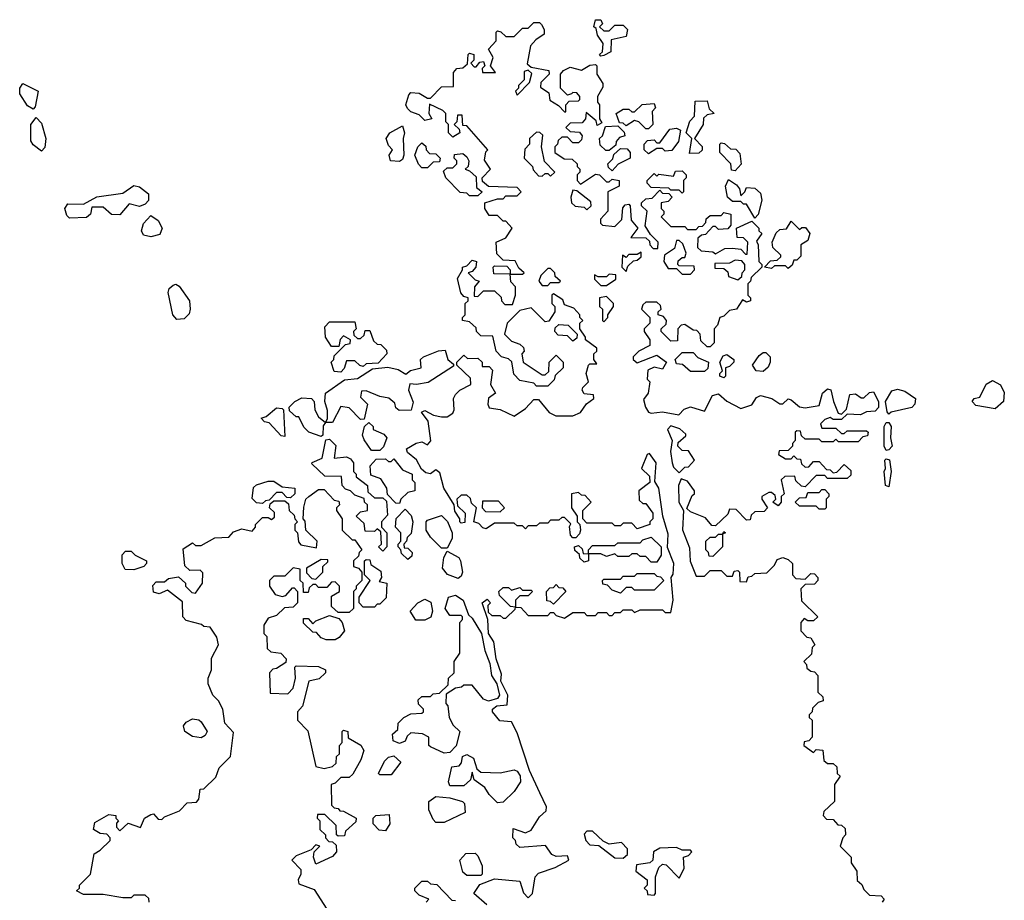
# Model space of a CAD drawing. Extents: x 2601477 to 2753313, y 449408 to 581029.
# Tile 176 of 203: x 2701707 to 2705227, y 509131 to 512280. Entities that reach past the tile are written whole.
import ezdxf

# ---------------------------------------------------------------- set-up
doc = ezdxf.new("R2010")
doc.units = 0

msp = doc.modelspace()

# ---------------------------------------------------------------- linework, layer by layer
at = {"layer": '0CON05XD'}
for points in [[(2703405, 511400), (2703448.3, 511398.3), (2703460, 511385), (2703460, 511370), (2703505, 511370), (2703510, 511375), (2703491.7, 511391.7), (2703478.3, 511418.3), (2703435, 511420), (2703413, 511443), (2703410, 511485), (2703445, 511500), (2703467.5, 511535), (2703445, 511560), (2703435, 511560), (2703415, 511580), (2703385, 511580), (2703370, 511605), (2703370, 511625), (2703415, 511640), (2703435, 511640), (2703445, 511650), (2703485, 511650), (2703500, 511665), (2703485, 511680), (2703383, 511683), (2703361.7, 511701.7), (2703360, 511715), (2703390, 511745), (2703368.3, 511778.3), (2703373, 511807), (2703380, 511815), (2703305, 511900), (2703291.7, 511901.7), (2703288.3, 511938.3), (2703271.7, 511938.3), (2703270, 511915), (2703260, 511905), (2703278.3, 511888.3), (2703280, 511875), (2703255, 511860), (2703240, 511875), (2703240, 511905), (2703230, 511915), (2703230, 511945), (2703220, 511955), (2703171.7, 511978.3), (2703170, 511945), (2703180, 511925), (2703155, 511920), (2703135, 511940), (2703105, 511950), (2703093, 511963), (2703087.5, 511975), (2703098.3, 512011.7), (2703105, 512020), (2703135, 512017.5), (2703165, 512000), (2703175, 512000), (2703215, 512040), (2703258.3, 512041.7), (2703258.3, 512091.7), (2703270, 512105), (2703291.7, 512108.3), (2703308.3, 512121.7), (2703310, 512155), (2703315, 512160), (2703330, 512155), (2703330, 512135), (2703320, 512125), (2703331.7, 512111.7), (2703338.3, 512111.7), (2703351.7, 512128.3), (2703365, 512130), (2703370, 512115), (2703360, 512105), (2703361.7, 512091.7), (2703408.3, 512091.7), (2703390, 512115), (2703400, 512145), (2703382.5, 512175), (2703410, 512205), (2703410, 512235), (2703415, 512240), (2703427, 512237), (2703445, 512220), (2703475, 512220), (2703505, 512250), (2703525, 512250), (2703545, 512270), (2703565, 512270), (2703573, 512263), (2703582.5, 512245), (2703581.7, 512228.3), (2703551.7, 512208.3), (2703533, 512187), (2703521.7, 512121.7), (2703535, 512110), (2703598.3, 512098.3), (2703600, 512085), (2703570, 512055), (2703568.3, 512038.3), (2703598.3, 512018.3), (2703601.7, 511991.7), (2703633, 511973), (2703655, 511950), (2703660, 511950), (2703660, 511975), (2703671.7, 511988.3), (2703705, 511990), (2703710, 511995), (2703710, 512005), (2703698.3, 512018.3), (2703685, 512020), (2703680, 512015), (2703665, 512010), (2703640, 512035), (2703640, 512085), (2703651.7, 512098.3), (2703675, 512110), (2703715, 512100), (2703745, 512117.5), (2703765, 512120), (2703770, 512115), (2703770, 512085), (2703791.7, 512051.7), (2703791.7, 512038.3), (2703772.5, 512005), (2703772.5, 511985), (2703780, 511975), (2703780, 511925), (2703788.3, 511911.7), (2703771.7, 511901.7), (2703768.3, 511918.3), (2703731.7, 511948.3), (2703730, 511925), (2703718.3, 511911.7), (2703675, 511910), (2703660, 511895), (2703675, 511880), (2703708.3, 511878.3), (2703717.5, 511865), (2703715, 511850), (2703705, 511840), (2703685, 511840), (2703665, 511860), (2703645, 511860), (2703631.7, 511848.3), (2703630, 511835), (2703620, 511825), (2703620, 511805), (2703653, 511783), (2703681.7, 511781.7), (2703700, 511765), (2703700, 511755), (2703710, 511745), (2703710, 511735), (2703700, 511725), (2703700, 511705), (2703711.7, 511691.7), (2703765, 511727.5), (2703780, 511725), (2703805, 511700), (2703815, 511700), (2703825, 511710), (2703850, 511705), (2703850, 511685), (2703810, 511665), (2703810, 511595), (2703783, 511567), (2703783, 511553), (2703790, 511545), (2703835, 511540), (2703860, 511565), (2703863, 511607), (2703871.7, 511618.3), (2703885, 511620), (2703890, 511615), (2703893, 511563), (2703917.5, 511535), (2703891.7, 511501.7), (2703945, 511500), (2703958.3, 511488.3), (2703960, 511475), (2703971.7, 511461.7), (2703988.3, 511461.7), (2703990, 511485), (2703961.7, 511511.7), (2703943, 511543), (2703950, 511595), (2703930, 511615), (2703930, 511625), (2703945, 511640), (2703968.3, 511641.7), (2703995, 511670), (2704005, 511660), (2704028.3, 511658.3), (2704040, 511645), (2704025, 511630), (2704000, 511625), (2704000, 511605), (2704010, 511595), (2704010, 511585), (2704000, 511575), (2704035, 511540), (2704085, 511540), (2704095, 511530), (2704125, 511530), (2704135, 511540), (2704148.3, 511541.7), (2704160, 511555), (2704161.7, 511568.3), (2704175, 511580), (2704215, 511580), (2704225, 511590), (2704250, 511585), (2704250, 511545), (2704238.3, 511531.7), (2704205, 511530), (2704195, 511540), (2704185, 511540), (2704158.3, 511511.7), (2704145, 511510), (2704131.7, 511498.3), (2704130, 511465), (2704143, 511453), (2704185, 511450), (2704195, 511442.5), (2704228.3, 511461.7), (2704255, 511462.5), (2704285, 511460), (2704301.7, 511441.7), (2704308.3, 511441.7), (2704310, 511485), (2704295, 511500), (2704271.7, 511501.7), (2704270, 511535), (2704325, 511560), (2704350, 511535), (2704350, 511525), (2704360, 511515), (2704341.7, 511488.3), (2704347.5, 511475), (2704350, 511415), (2704360, 511405), (2704360, 511395), (2704321.7, 511358.3), (2704320, 511345), (2704310, 511335), (2704310, 511295), (2704320, 511285), (2704320, 511275), (2704305, 511270), (2704291.7, 511278.3), (2704270, 511245), (2704245, 511240), (2704225, 511220), (2704210, 511215), (2704201.7, 511188.3), (2704190, 511175), (2704190, 511125), (2704175, 511110), (2704165, 511110), (2704141.7, 511131.7), (2704140, 511155), (2704128.3, 511168.3), (2704115, 511170), (2704085, 511190), (2704071.7, 511188.3), (2704060, 511175), (2704058.3, 511131.7), (2704035, 511130), (2704000, 511165), (2704000, 511175), (2704018.3, 511191.7), (2704020, 511205), (2704008.3, 511218.3), (2703990, 511225), (2703990, 511235), (2704000, 511245), (2703998.3, 511258.3), (2703985, 511270), (2703945, 511270), (2703935, 511260), (2703930, 511245), (2703960, 511215), (2703960, 511195), (2703940, 511175), (2703940, 511165), (2703960, 511135), (2703960, 511115), (2703920, 511095), (2703900, 511075), (2703900, 511065), (2703915, 511052.5), (2703985, 511080), (2704020, 511055), (2704005, 511030), (2703975, 511037.5), (2703953, 511027), (2703950, 510995), (2703960, 510985), (2703953.3, 510945), (2703937.5, 510922.5), (2703943.8, 510895), (2703955, 510876.7), (2703965, 510872.5), (2704005, 510878), (2704063, 510867), (2704082.7, 510887.3), (2704105, 510896), (2704155, 510880), (2704183.8, 510936.2), (2704205, 510942.5), (2704235, 510916.2), (2704285, 510890), (2704325, 510902.5), (2704340.7, 510929.3), (2704355, 510936.7), (2704395.8, 510925.8), (2704425, 510906.7), (2704435, 510906.7), (2704455, 510923.8), (2704465, 510921.2), (2704495, 510896.2), (2704515, 510892.5), (2704565, 510900), (2704577.5, 510945), (2704595, 510960), (2704607, 510957), (2704617.1, 510915), (2704633, 510873), (2704645, 510870), (2704662.5, 510887.5), (2704675, 510940), (2704695, 510942.5), (2704715, 510927.5), (2704725, 510927.5), (2704745, 510947.5), (2704759.3, 510949.3), (2704777.5, 510915), (2704777, 510893), (2704765, 510880), (2704735, 510877.5), (2704713, 510867), (2704665, 510870), (2704645, 510850), (2704615, 510850), (2704605, 510857.5), (2704585, 510850), (2704570, 510835), (2704575, 510820), (2704625, 510820), (2704645, 510800), (2704655, 510800), (2704665, 510810), (2704735, 510810), (2704740, 510805), (2704738.3, 510791.7), (2704721.7, 510788.3), (2704705, 510770), (2704635, 510770), (2704625, 510780), (2704615, 510770), (2704575, 510770), (2704565, 510780), (2704515, 510780), (2704501.7, 510791.7), (2704498.3, 510808.3), (2704485, 510810), (2704480, 510805), (2704480, 510775), (2704470, 510765), (2704470, 510755), (2704455, 510740), (2704421.7, 510738.3), (2704420, 510725), (2704445, 510710), (2704465, 510710), (2704475, 510720), (2704485, 510710), (2704498.3, 510708.3), (2704501.7, 510691.7), (2704515, 510680), (2704528.3, 510681.7), (2704545, 510700), (2704565, 510700), (2704591.7, 510671.7), (2704605, 510670), (2704615, 510660), (2704628.3, 510661.7), (2704655, 510690), (2704678.3, 510668.3), (2704678.3, 510651.7), (2704665, 510640), (2704595, 510640), (2704585, 510650), (2704555, 510650), (2704515, 510610), (2704501.7, 510611.7), (2704481.7, 510631.7), (2704478.3, 510648.3), (2704443, 510647), (2704430, 510635), (2704440, 510585), (2704430, 510575), (2704430, 510555), (2704418.3, 510541.7), (2704400, 510555), (2704410, 510565), (2704408.3, 510578.3), (2704395, 510590), (2704385, 510590), (2704360, 510575), (2704360, 510565), (2704380, 510535), (2704368.3, 510521.7), (2704335, 510520), (2704321.7, 510508.3), (2704318.3, 510491.7), (2704305, 510490), (2704268.3, 510528.3), (2704245, 510530), (2704238.3, 510511.7), (2704195, 510470), (2704181.7, 510471.7), (2704158.3, 510498.3), (2704105, 510520), (2704091.7, 510531.7), (2704111.7, 510578.3), (2704120, 510585), (2704120, 510595), (2704095, 510630), (2704071.7, 510638.3), (2704062.5, 510615), (2704063.3, 510555), (2704080, 510525), (2704076.4, 510456.4), (2704101.7, 510391.7), (2704104, 510344)], [(2703785, 512150), (2703780, 512155), (2703790, 512165), (2703792.5, 512195), (2703772.5, 512225), (2703768.3, 512248.3), (2703760, 512255), (2703765, 512280), (2703785, 512280), (2703790, 512265), (2703780, 512255), (2703795, 512240), (2703815, 512240), (2703835, 512260), (2703865, 512260), (2703880, 512245), (2703875, 512220), (2703821.7, 512208.3), (2703820, 512165), (2703795, 512152.5), (2703785, 512150)], [(2703485, 512010), (2703530, 512055), (2703537.5, 512087.5), (2703525, 512100), (2703510, 512095), (2703510, 512065), (2703490, 512045), (2703490, 512035), (2703480, 512025), (2703485, 512010)], [(2701755, 511960), (2701735, 511972.5), (2701706.7, 512015), (2701707.5, 512035), (2701718.3, 512051.7), (2701772.5, 512025), (2701761.7, 511968.3), (2701755, 511960)], [(2703955, 511890), (2703945, 511890), (2703920, 511915), (2703905, 511920), (2703875, 511900), (2703865, 511910), (2703851.7, 511911.7), (2703840, 511945), (2703865, 511960), (2703885, 511960), (2703895, 511950), (2703905, 511950), (2703933, 511977), (2703975, 511980), (2703980, 511965), (2703968.3, 511951.7), (2703970, 511905), (2703955, 511890)], [(2704101.7, 511801.7), (2704110, 511855), (2704090, 511875), (2704103, 511917), (2704120, 511935), (2704121.7, 511988.3), (2704165, 511990), (2704171.7, 511961.7), (2704190, 511945), (2704165, 511940), (2704151.7, 511928.3), (2704150, 511905), (2704120, 511855), (2704147, 511827), (2704147, 511813), (2704135, 511802.5), (2704101.7, 511801.7)], [(2701785, 511810), (2701755, 511832.5), (2701747, 511847), (2701746.7, 511905), (2701765, 511930), (2701785, 511910), (2701800, 511855), (2701797, 511823), (2701785, 511810)], [(2703065, 511772.5), (2703032.5, 511775), (2703027.5, 511795), (2703040, 511815), (2703025, 511830), (2703017.5, 511855), (2703030, 511875), (2703075, 511900), (2703082.5, 511875), (2703077.5, 511855), (2703080, 511795), (2703075, 511780), (2703065, 511772.5)], [(2703605, 511720), (2703620, 511735), (2703583, 511773), (2703572.5, 511825), (2703577, 511867), (2703567, 511877), (2703555, 511877.5), (2703530, 511855), (2703530, 511835), (2703513, 511817), (2703510, 511785), (2703540, 511755), (2703543, 511743), (2703561.7, 511721.7), (2703575, 511720), (2703585, 511730), (2703595, 511730), (2703605, 511720)], [(2703815, 511812.5), (2703802.5, 511812.5), (2703781.7, 511831.7), (2703780, 511855), (2703790, 511865), (2703801.7, 511898.3), (2703845, 511900), (2703868.3, 511878.3), (2703870, 511865), (2703851.7, 511858.3), (2703840, 511845), (2703838.3, 511831.7), (2703815, 511812.5)], [(2703955, 511800), (2703940, 511815), (2703940, 511835), (2703951.7, 511848.3), (2703975, 511850), (2703985, 511840), (2703995, 511840), (2704031.7, 511888.3), (2704055, 511892.5), (2704070, 511885), (2704062.5, 511845), (2704038.3, 511811.7), (2704015, 511810), (2704005, 511820), (2703985, 511820), (2703955, 511800)], [(2703165, 511750), (2703145, 511750), (2703133, 511763), (2703120, 511795), (2703130, 511825), (2703145, 511840), (2703158.3, 511828.3), (2703160, 511815), (2703171.7, 511801.7), (2703195, 511800), (2703210, 511785), (2703208.3, 511771.7), (2703185, 511770), (2703165, 511750)], [(2704265, 511740), (2704251.7, 511741.7), (2704250, 511765), (2704210, 511805), (2704210, 511835), (2704215, 511840), (2704227, 511837), (2704248.3, 511818.3), (2704267, 511817), (2704281.7, 511801.7), (2704287, 511763), (2704265, 511740)], [(2703345, 511650), (2703315, 511650), (2703305, 511660), (2703281.7, 511661.7), (2703230, 511715), (2703221.7, 511738.3), (2703235, 511750), (2703255, 511750), (2703270, 511765), (2703270, 511775), (2703260, 511785), (2703261.7, 511798.3), (2703291.7, 511801.7), (2703305, 511790), (2703312.5, 511775), (2703310, 511755), (2703300, 511745), (2703315, 511740), (2703338.3, 511718.3), (2703340, 511680), (2703360, 511665), (2703345, 511650)], [(2703825, 511740), (2703811.7, 511751.7), (2703810, 511765), (2703827, 511783), (2703831.7, 511798.3), (2703855, 511820), (2703878.3, 511818.3), (2703890, 511805), (2703890, 511785), (2703847, 511763), (2703825, 511740)], [(2704075, 511660), (2704065, 511670), (2704035, 511670), (2704027.5, 511677.5), (2703965, 511680), (2703950, 511695), (2703950, 511705), (2703975, 511730), (2703985, 511720), (2703992.5, 511727.5), (2704045, 511720), (2704051.7, 511738.3), (2704075, 511740), (2704090, 511725), (2704090, 511715), (2704080, 511705), (2704080, 511665), (2704075, 511660)], [(2704335, 511570), (2704305, 511620), (2704295, 511620), (2704285, 511630), (2704255, 511630), (2704237.5, 511645), (2704230, 511685), (2704241.7, 511708.3), (2704270, 511690), (2704280, 511675), (2704285, 511650), (2704300, 511665), (2704305, 511680), (2704335, 511677.5), (2704355, 511660), (2704360, 511635), (2704347, 511583), (2704335, 511570)], [(2701885, 511570), (2701875, 511580), (2701867.5, 511605), (2701878.3, 511621.7), (2701935, 511620), (2701983, 511647), (2702075, 511660), (2702115, 511687.5), (2702135, 511682.5), (2702167, 511657), (2702167, 511633), (2702155, 511620), (2702135, 511612.5), (2702098.3, 511621.7), (2702065, 511582.5), (2702035, 511583.3), (2702005, 511610), (2701965, 511610), (2701960, 511585), (2701945, 511572.5), (2701885, 511570)], [(2703735, 511600), (2703750, 511615), (2703748.3, 511628.3), (2703698.3, 511668.3), (2703685, 511670), (2703677.5, 511645), (2703680, 511625), (2703693, 511613), (2703725, 511610), (2703735, 511600)], [(2702175, 511503.8), (2702149.3, 511509.3), (2702142.5, 511525), (2702149.3, 511550.7), (2702175, 511580), (2702201.7, 511561.7), (2702216.7, 511535), (2702208.3, 511511.7), (2702175, 511503.8)], [(2704455, 511390), (2704445, 511400), (2704405, 511400), (2704395, 511390), (2704370, 511395), (2704391.7, 511418.3), (2704415, 511420), (2704428.3, 511431.7), (2704428.3, 511438.3), (2704400, 511465), (2704397.5, 511485), (2704411.7, 511518.3), (2704425, 511530), (2704448.3, 511531.7), (2704465, 511560), (2704495, 511530), (2704503, 511537), (2704517, 511537), (2704532.5, 511515), (2704525, 511490), (2704500, 511475), (2704500, 511435), (2704485, 511420), (2704475, 511420), (2704468.3, 511401.7), (2704455, 511390)], [(2704105, 511370), (2704120, 511385), (2704118.3, 511398.3), (2704065, 511400), (2704060, 511405), (2704061.7, 511418.3), (2704075, 511430), (2704085, 511430), (2704090, 511445), (2704078.3, 511478.3), (2704065, 511490), (2704055, 511490), (2704048.3, 511461.7), (2704011.7, 511438.3), (2704010, 511415), (2704025, 511390), (2704055, 511390), (2704075, 511370), (2704105, 511370)], [(2703875, 511380), (2703881.7, 511398.3), (2703901.7, 511418.3), (2703915, 511420), (2703928.3, 511431.7), (2703928.3, 511448.3), (2703915, 511440), (2703885, 511440), (2703875, 511430), (2703861.7, 511438.3), (2703860, 511395), (2703875, 511380)], [(2703377.5, 509115), (2703330, 509155), (2703351.7, 509188.3), (2703405, 509207.5), (2703495, 509200), (2703508.3, 509158.3), (2703525, 509140), (2703540, 509155), (2703550, 509215), (2703561.7, 509228.3), (2703621.7, 509248.3), (2703670, 509275), (2703665, 509290), (2703625, 509287.5), (2703610, 509295), (2703587, 509327), (2703495, 509320), (2703481.7, 509331.7), (2703480, 509345), (2703470, 509355), (2703471.7, 509388.3), (2703515, 509372.5), (2703535, 509382.5), (2703565, 509430), (2703588.8, 509451.2), (2703590, 509465), (2703566, 509516), (2703530, 509595), (2703485, 509730), (2703465, 509770), (2703423.3, 509773.3), (2703397.5, 509805), (2703397.5, 509815), (2703413, 509827), (2703449.3, 509830.7), (2703452.5, 509865), (2703427.5, 509915), (2703429.3, 509939.3), (2703410, 509995), (2703402.5, 510055), (2703382.5, 510085), (2703380, 510135), (2703360, 510195), (2703378.3, 510208.3), (2703390, 510195), (2703380, 510185), (2703381.7, 510161.7), (2703395, 510150), (2703425, 510150), (2703435, 510140), (2703445, 510140), (2703478.3, 510171.7), (2703480, 510180), (2703461.7, 510181.7), (2703421.7, 510221.7), (2703420, 510235), (2703435, 510250), (2703455, 510250), (2703465, 510240), (2703495, 510250), (2703505, 510240), (2703535, 510240), (2703540, 510235), (2703525, 510220), (2703495, 510220), (2703480, 510205), (2703480, 510180), (2703498.3, 510178.3), (2703525, 510150), (2703595, 510150), (2703605, 510160), (2703615, 510160), (2703625, 510150), (2703655, 510140), (2703685, 510160), (2703725, 510160), (2703735, 510150), (2703765, 510150), (2703775, 510160), (2703805, 510160), (2703815, 510150), (2703825, 510150), (2703835, 510160), (2703855, 510160), (2703865, 510170), (2703895, 510170), (2703905, 510160), (2703925, 510170), (2704005, 510170), (2704015, 510160), (2704035, 510160), (2704043.3, 510205), (2704036.7, 510285), (2704043, 510297), (2704045.7, 510335.7), (2704022.5, 510392.5), (2704025, 510440), (2704006.7, 510505), (2703992.5, 510605), (2703978.3, 510628.3), (2703982.5, 510695), (2703958.3, 510728.3), (2703950, 510725), (2703930, 510675), (2703958.3, 510648.3), (2703960, 510625), (2703920, 510595), (2703921.7, 510561.7), (2703935, 510550), (2703945, 510550), (2703970, 510515), (2703970, 510495), (2703960, 510485), (2703960, 510475), (2703915, 510460), (2703895, 510480), (2703865, 510480), (2703855, 510470), (2703835, 510470), (2703825, 510480), (2703735, 510480), (2703720, 510495), (2703720, 510525), (2703750, 510555), (2703728.3, 510578.3), (2703715, 510580), (2703705, 510590), (2703680, 510585), (2703680, 510535), (2703700, 510505), (2703700, 510485), (2703710, 510475), (2703712.5, 510455), (2703708.8, 510441.2), (2703695, 510427.5), (2703685, 510427.5), (2703676.4, 510436.4), (2703672.5, 510467.5), (2703677.5, 510477.5), (2703655, 510500), (2703645, 510500), (2703635, 510490), (2703605, 510490), (2703595, 510480), (2703565, 510480), (2703555, 510470), (2703525, 510470), (2703515, 510460), (2703505, 510470), (2703485, 510470), (2703475, 510480), (2703405, 510480), (2703375, 510460), (2703363, 510463), (2703348.3, 510478.3), (2703330, 510485), (2703340, 510535), (2703321.7, 510551.7), (2703318.3, 510568.3), (2703305, 510580), (2703285, 510580), (2703270, 510565), (2703271.7, 510541.7), (2703300, 510515), (2703298.3, 510481.7), (2703285, 510480), (2703280, 510485), (2703280, 510495), (2703263, 510523), (2703260, 510545), (2703223.3, 510605), (2703209.3, 510659.3), (2703195, 510670), (2703175, 510656.7), (2703159.3, 510659.3), (2703143.3, 510673.3), (2703125.9, 510705.9), (2703093, 510733), (2703090, 510745), (2703124.1, 510765.9), (2703145, 510770), (2703165, 510760), (2703176.4, 510773.6), (2703167.5, 510845), (2703143.3, 510876.7), (2703155, 510882.5), (2703185.9, 510865.9), (2703215, 510860), (2703235, 510860), (2703255, 510872.5), (2703260, 510885), (2703257.5, 510925), (2703265, 510940), (2703280, 510955), (2703320, 510975), (2703318.3, 510998.3), (2703270, 511045), (2703270, 511055), (2703295, 511080), (2703308.3, 511068.3), (2703345, 511070), (2703360, 511055), (2703360, 511040), (2703385, 511040), (2703397, 511027), (2703390, 510975), (2703407.5, 510945), (2703383, 510927), (2703380, 510905), (2703385, 510892.5), (2703425, 510886.7), (2703475, 510862.5), (2703515, 510890), (2703545, 510922.5), (2703561.7, 510921.7), (2703600, 510875), (2703623.6, 510863.6), (2703685, 510863.3), (2703712.5, 510875), (2703733.6, 510906.4), (2703760, 510925), (2703758.3, 510938.3), (2703725, 510942.5), (2703717.5, 510955), (2703720, 510965), (2703740, 510985), (2703732.5, 511015), (2703740, 511045), (2703745, 511050), (2703770, 511050), (2703760, 511065), (2703760, 511085), (2703770, 511095), (2703770, 511105), (2703730, 511135), (2703730, 511145), (2703710, 511175), (2703710, 511195), (2703720, 511205), (2703710, 511215), (2703710, 511225), (2703688.3, 511248.3), (2703655, 511260), (2703648.3, 511278.3), (2703615, 511300), (2703610, 511295), (2703610, 511265), (2703620, 511255), (2703620, 511235), (2703598.3, 511201.7), (2703585, 511200), (2703535, 511250), (2703495, 511240), (2703450, 511195), (2703440, 511155), (2703465, 511130), (2703495, 511120), (2703508.3, 511108.3), (2703510, 511095), (2703502.5, 511085), (2703507.5, 511055), (2703575, 511010), (2703585, 511010), (2703598.3, 511021.7), (2703600, 511055), (2703625, 511080), (2703650, 511055), (2703650, 511035), (2703621.7, 511008.3), (2703618.3, 510991.7), (2703595, 510970), (2703555, 510970), (2703545, 510980), (2703495, 510990), (2703473, 511013), (2703466.4, 511056.4), (2703455, 511067.5), (2703430, 511075), (2703410, 511095), (2703398.3, 511148.3), (2703355, 511150), (2703340, 511165), (2703338.3, 511178.3), (2703315, 511200), (2703290, 511205), (2703290, 511215), (2703300, 511225), (2703300, 511265), (2703310, 511275), (2703310, 511285), (2703295, 511290), (2703283.8, 511303.8), (2703272.5, 511355), (2703290, 511385), (2703290, 511395), (2703305, 511400), (2703325, 511420), (2703340, 511415), (2703337.5, 511395), (2703325, 511380), (2703310, 511375), (2703335, 511350), (2703350, 511345), (2703332.5, 511325), (2703331.7, 511291.7), (2703345, 511290), (2703365, 511310), (2703405, 511310), (2703428.3, 511288.3), (2703430, 511275), (2703441.7, 511261.7), (2703468.3, 511261.7), (2703480, 511295), (2703480, 511325), (2703463, 511343), (2703460, 511370), (2703401.7, 511371.7), (2703400, 511395), (2703405, 511400)], [(2704275, 511350), (2704288.3, 511361.7), (2704290, 511375), (2704300, 511385), (2704300, 511405), (2704288.3, 511418.3), (2704265, 511420), (2704245, 511410), (2704191.7, 511408.3), (2704191.7, 511391.7), (2704225, 511390), (2704238.3, 511378.3), (2704241.7, 511361.7), (2704275, 511350)], [(2703595, 511330), (2703605, 511340), (2703635, 511340), (2703640, 511345), (2703621.7, 511361.7), (2703620, 511375), (2703605, 511390), (2703595, 511390), (2703570, 511365), (2703562.5, 511345), (2703575, 511330), (2703595, 511330)], [(2703805, 511330), (2703838.3, 511351.7), (2703838.3, 511368.3), (2703815, 511370), (2703805, 511360), (2703775, 511360), (2703761.7, 511368.3), (2703761.7, 511351.7), (2703785, 511330), (2703805, 511330)], [(2702268.3, 511208.3), (2702253.8, 511225), (2702238, 511305), (2702241.2, 511318.8), (2702255, 511331.2), (2702265, 511333.8), (2702277.1, 511327.1), (2702313.3, 511275), (2702316.7, 511245), (2702312.3, 511227.7), (2702295, 511210), (2702268.3, 511208.3)], [(2703795, 511200), (2703810, 511215), (2703810, 511225), (2703830, 511255), (2703830, 511265), (2703805, 511290), (2703780, 511285), (2703780, 511255), (2703790, 511245), (2703790, 511205), (2703795, 511200)], [(2702855, 511020), (2702831.7, 511021.7), (2702820, 511055), (2702830, 511065), (2702831.7, 511078.3), (2702871.7, 511118.3), (2702888.3, 511121.7), (2702890, 511135), (2702865, 511150), (2702853, 511137), (2702848.3, 511111.7), (2702821.7, 511111.7), (2702800, 511145), (2702798.3, 511181.7), (2702815, 511200), (2702905, 511200), (2702910, 511175), (2702900, 511165), (2702901.7, 511151.7), (2702915, 511140), (2702925, 511140), (2702938.3, 511151.7), (2702941.7, 511168.3), (2702958.3, 511168.3), (2702971.7, 511131.7), (2702985, 511120), (2702998.3, 511118.3), (2703018.3, 511098.3), (2703020, 511085), (2702988.3, 511051.7), (2702945, 511050), (2702935, 511040), (2702923, 511043), (2702905, 511060), (2702875, 511060), (2702867, 511033), (2702855, 511020)], [(2703685, 511130), (2703665, 511150), (2703631.7, 511151.7), (2703620, 511165), (2703621.7, 511178.3), (2703635, 511190), (2703668.3, 511188.3), (2703700, 511155), (2703698.3, 511141.7), (2703685, 511130)], [(2702785, 510790), (2702740, 510805), (2702723, 510823), (2702705, 510860), (2702695, 510860), (2702671.7, 510881.7), (2702670, 510895), (2702690, 510915), (2702715, 510927.5), (2702750, 510925), (2702760, 510915), (2702762.5, 510885), (2702775, 510860), (2702800, 510840), (2702807.5, 510852.5), (2702807, 510883), (2702797.5, 510915), (2702800, 510945), (2702867.5, 510992.5), (2702915, 510997.5), (2702968.3, 511031.7), (2703022.5, 511037.5), (2703059.5, 511029.5), (2703087.5, 511012.5), (2703103.8, 511026.2), (2703142.5, 511035), (2703140, 511065), (2703150, 511075), (2703203.6, 511096.4), (2703228.3, 511098.3), (2703237.5, 511065), (2703258.3, 511048.3), (2703258.3, 511041.7), (2703166.9, 510983.1), (2703125, 510975.8), (2703101.7, 510978.3), (2703097.5, 510955), (2703113, 510913), (2703106.2, 510883.8), (2703063, 510883), (2703051.7, 510891.7), (2703048.3, 510908.3), (2703027, 510927), (2702995, 510932.5), (2702945, 510953.3), (2702928.3, 510951.7), (2702925, 510930), (2702950, 510905), (2702938.3, 510851.7), (2702925, 510850), (2702885, 510892.5), (2702855, 510897.5), (2702825, 510840), (2702800, 510840), (2702791.7, 510828.3), (2702790, 510795), (2702785, 510790)], [(2704155, 511022.5), (2704105, 511022.5), (2704077, 511047), (2704055, 511050), (2704050, 511065), (2704075, 511090), (2704115, 511090), (2704131.7, 511071.7), (2704170, 511055), (2704167, 511033), (2704155, 511022.5)], [(2704225, 511000), (2704210, 511005), (2704210, 511015), (2704220, 511025), (2704210, 511055), (2704221.7, 511078.3), (2704235, 511082.5), (2704260, 511065), (2704260, 511055), (2704245, 511040), (2704230, 511035), (2704230, 511005), (2704225, 511000)], [(2704365, 511022.5), (2704340, 511025), (2704327.5, 511045), (2704350.7, 511079.3), (2704365, 511090), (2704375, 511090), (2704390, 511075), (2704390, 511055), (2704383, 511037), (2704365, 511022.5)], [(2705195, 510888.8), (2705125, 510900), (2705112.5, 510915), (2705120, 510925), (2705139.3, 510930.7), (2705162.7, 510977.3), (2705185, 510990), (2705214.2, 510974.2), (2705227.3, 510947.3), (2705224.2, 510915), (2705195, 510888.8)], [(2704815, 510870), (2704808.3, 510878.3), (2704802.5, 510915), (2704825, 510953.3), (2704845, 510958.8), (2704871.7, 510951.7), (2704910, 510925), (2704907.5, 510905), (2704896.2, 510893.8), (2704823.3, 510876.7), (2704815, 510870)], [(2702655, 510790), (2702641.7, 510791.7), (2702598.3, 510838.3), (2702581.7, 510841.7), (2702570, 510855), (2702588.3, 510861.7), (2702625, 510892.5), (2702645, 510890), (2702650, 510885), (2702655, 510790)], [(2702995, 510740), (2702965, 510740), (2702938.3, 510778.3), (2702932.5, 510795), (2702940, 510825), (2702955, 510840), (2702970, 510825), (2702970, 510815), (2703008.3, 510798.3), (2703020, 510785), (2703007, 510753), (2702995, 510740)], [(2704065, 510660), (2704085, 510680), (2704098.3, 510681.7), (2704120, 510705), (2704098.3, 510738.3), (2704075, 510740), (2704060, 510755), (2704061.7, 510768.3), (2704088.3, 510791.7), (2704088.3, 510798.3), (2704067, 510817), (2704035, 510827.5), (2704023.3, 510815), (2704040, 510775), (2704034, 510736), (2704040, 510695), (2704045, 510680), (2704065, 510660)], [(2704805, 510740), (2704797.5, 510755), (2704797.5, 510825), (2704805, 510840), (2704815, 510840), (2704822.5, 510825), (2704820, 510785), (2704826.7, 510755), (2704815, 510742.5), (2704805, 510740)], [(2703005, 510380), (2702990, 510395), (2703000, 510405), (2702998.3, 510448.3), (2702985, 510460), (2702975, 510450), (2702941.7, 510451.7), (2702938.3, 510478.3), (2702910, 510505), (2702925, 510520), (2702950, 510525), (2702950, 510545), (2702940, 510555), (2702938.3, 510568.3), (2702905, 510580), (2702890, 510595), (2702871.7, 510601.7), (2702860, 510615), (2702857, 510647), (2702798.3, 510648.3), (2702751.7, 510691.7), (2702753, 510697), (2702788.3, 510711.7), (2702801.7, 510778.3), (2702815, 510780), (2702837, 510757), (2702831.7, 510711.7), (2702875, 510717.5), (2702889.3, 510709.3), (2702900, 510695), (2702900, 510665), (2702910, 510655), (2702910, 510645), (2702950, 510615), (2702951.7, 510591.7), (2702975, 510570), (2703005, 510570), (2703018.3, 510558.3), (2703021.7, 510508.3), (2703000, 510485), (2703000, 510465), (2703020, 510445), (2703020, 510395), (2703005, 510380)], [(2703065, 510550), (2703051.7, 510551.7), (2703021.7, 510581.7), (2703020, 510605), (2702998.3, 510638.3), (2702961.7, 510651.7), (2702960, 510685), (2702981.7, 510708.3), (2703015, 510710), (2703025, 510700), (2703035, 510700), (2703045, 510710), (2703075, 510670), (2703110, 510655), (2703110, 510635), (2703120, 510625), (2703120, 510595), (2703095, 510590), (2703070, 510565), (2703065, 510550)], [(2704815, 510610), (2704802.5, 510615), (2704797.5, 510665), (2704802.5, 510675), (2704800, 510705), (2704805, 510710), (2704816.4, 510706.4), (2704822.5, 510665), (2704815, 510610)], [(2702575, 510550), (2702553, 510553), (2702538.3, 510568.3), (2702543, 510607), (2702553, 510617), (2702595, 510630), (2702615, 510630), (2702645, 510610), (2702690, 510605), (2702690, 510585), (2702675, 510570), (2702661.7, 510571.7), (2702645, 510590), (2702625, 510590), (2702598.3, 510561.7), (2702585, 510560), (2702575, 510550)], [(2702740, 510575), (2702775, 510600), (2702795, 510600), (2702831.7, 510561.7), (2702848.3, 510558.3), (2702850, 510545), (2702840, 510535), (2702840, 510525), (2702860, 510495), (2702860, 510455), (2702895, 510420), (2702905, 510420), (2702930, 510385), (2702920, 510375), (2702918.3, 510361.7), (2702900, 510345), (2702900, 510325), (2702918.3, 510318.3), (2702930, 510305), (2702930, 510275), (2702910, 510255), (2702910, 510245), (2702900, 510235), (2702900, 510175), (2702885, 510160), (2702845, 510160), (2702821.7, 510181.7), (2702821.7, 510218.3), (2702850, 510235), (2702850, 510255), (2702835, 510270), (2702821.7, 510268.3), (2702805, 510250), (2702775, 510250), (2702765, 510260), (2702755, 510260), (2702741.7, 510248.3), (2702738.3, 510231.7), (2702721.7, 510231.7), (2702720, 510265), (2702710, 510275), (2702710, 510315), (2702685, 510320), (2702655, 510290), (2702615, 510290), (2702600, 510275), (2702600, 510255), (2702620, 510225), (2702645, 510217.5), (2702658.3, 510221.7), (2702681.7, 510248.3), (2702688.3, 510248.3), (2702700, 510235), (2702700, 510195), (2702685, 510180), (2702653, 510177), (2702625, 510150), (2702595, 510140), (2702580, 510115), (2702580, 510085), (2702590, 510075), (2702591.7, 510031.7), (2702605, 510020), (2702640, 510015), (2702660, 509995), (2702658.3, 509981.7), (2702625, 509960), (2702611.7, 509958.3), (2702600, 509945), (2702601.7, 509871.7), (2702665, 509870), (2702685, 509890), (2702692.5, 509925), (2702690, 509965), (2702695, 509970), (2702775, 509967.5), (2702800, 509955), (2702800, 509945), (2702777, 509923), (2702740, 509915), (2702717.5, 509825), (2702700, 509805), (2702700, 509775), (2702737, 509737), (2702765, 509610), (2702795, 509602.5), (2702825, 509610), (2702838.3, 509621.7), (2702840, 509645), (2702850, 509655), (2702850, 509685), (2702860, 509695), (2702860, 509735), (2702865, 509740), (2702880, 509735), (2702881.7, 509711.7), (2702926.4, 509686.4), (2702937, 509667), (2702927, 509633), (2702898.3, 509581.7), (2702885, 509570), (2702855, 509570), (2702835, 509550), (2702820, 509545), (2702821.7, 509471.7), (2702831.7, 509461.7), (2702845, 509460), (2702851.7, 509451.7), (2702865, 509450), (2702910, 509425), (2702908.3, 509411.7), (2702871.7, 509378.3), (2702868.3, 509361.7), (2702845, 509360), (2702840, 509365), (2702838.3, 509398.3), (2702798.3, 509438.3), (2702771.7, 509438.3), (2702770, 509425), (2702780, 509415), (2702780, 509385), (2702800, 509365), (2702800, 509355), (2702811.7, 509341.7), (2702825, 509340), (2702838.3, 509328.3), (2702840, 509305), (2702825, 509287.5), (2702765, 509260), (2702757.5, 509285), (2702760, 509305), (2702780, 509325), (2702765, 509330), (2702748.3, 509311.7), (2702695, 509290), (2702680, 509275), (2702711.7, 509241.7), (2702712.5, 509225), (2702702.5, 509205), (2702705, 509190), (2702759.3, 509169.3), (2702805, 509100)], [(2704585, 510530), (2704565, 510530), (2704555, 510540), (2704495, 510540), (2704480, 510555), (2704495, 510570), (2704518.3, 510571.7), (2704525, 510590), (2704565, 510590), (2704575, 510600), (2704585, 510600), (2704600, 510585), (2704600, 510575), (2704590, 510565), (2704590, 510535), (2704585, 510530)], [(2702170, 509125), (2702168.3, 509138.3), (2702155, 509150), (2702115, 509150), (2702105, 509140), (2702075, 509140), (2702005, 509152.5), (2701935, 509152.5), (2701910, 509165), (2701920, 509175), (2701920, 509185), (2701960, 509225), (2701973, 509297), (2701995, 509310), (2702030, 509345), (2702030, 509355), (2702018.3, 509368.3), (2701995, 509370), (2701970, 509385), (2701975, 509410), (2702017, 509433), (2702025, 509437.5), (2702050, 509435), (2702050, 509425), (2702060, 509415), (2702053, 509407), (2702052.5, 509392.5), (2702065, 509380), (2702095, 509407.5), (2702138.3, 509391.7), (2702152.5, 509425), (2702175, 509437.5), (2702185, 509440), (2702201.7, 509421.7), (2702215, 509420), (2702225, 509430), (2702278.3, 509451.7), (2702305, 509480), (2702338.3, 509481.7), (2702347, 509493), (2702351.7, 509528.3), (2702365, 509530), (2702408.3, 509571.7), (2702420, 509605), (2702460, 509645), (2702471.7, 509731.7), (2702440, 509765), (2702432.5, 509815), (2702417.5, 509845), (2702397.5, 509865), (2702380, 509905), (2702380, 509925), (2702392.5, 509955), (2702393, 509997), (2702417.5, 510045), (2702411.7, 510071.7), (2702388.3, 510108.3), (2702365, 510110), (2702357, 510117), (2702301.7, 510131.7), (2702290, 510145), (2702288.3, 510198.3), (2702235, 510240), (2702205, 510227.5), (2702185, 510232.5), (2702183, 510257), (2702195, 510270), (2702225, 510270), (2702238.3, 510281.7), (2702275, 510287.5), (2702300, 510265), (2702300, 510255), (2702321.7, 510231.7), (2702335, 510230), (2702360, 510265), (2702361.7, 510301.7), (2702351.7, 510311.7), (2702315, 510310), (2702297.5, 510327.5), (2702291.7, 510388.3), (2702325, 510410), (2702335, 510400), (2702355, 510400), (2702405, 510427.5), (2702455, 510430), (2702471.7, 510448.3), (2702500.7, 510459.3), (2702538.3, 510451.7), (2702550, 510465), (2702550, 510475), (2702575, 510500), (2702595, 510500), (2702607.5, 510492.5), (2702618.3, 510501.7), (2702618.3, 510518.3), (2702600, 510535), (2702601.7, 510548.3), (2702615, 510560), (2702655, 510560), (2702668.3, 510548.3), (2702670, 510525), (2702688.3, 510508.3), (2702690, 510495), (2702700, 510485), (2702690, 510475), (2702690, 510455), (2702700, 510445), (2702703, 510413), (2702711.7, 510401.7), (2702768.3, 510391.7), (2702770, 510415), (2702730, 510455), (2702727, 510487), (2702720, 510495), (2702723, 510537), (2702730, 510565), (2702740, 510575)], [(2703095, 510350), (2703071.7, 510371.7), (2703070, 510385), (2703060, 510395), (2703060, 510405), (2703070, 510415), (2703070, 510445), (2703050, 510465), (2703053, 510497), (2703085, 510530), (2703107, 510507), (2703112.5, 510485), (2703107, 510443), (2703091.7, 510428.3), (2703090, 510415), (2703080, 510405), (2703081.7, 510391.7), (2703095, 510390), (2703110, 510375), (2703108.3, 510361.7), (2703095, 510350)], [(2703425, 510520), (2703440, 510535), (2703418.3, 510558.3), (2703361.7, 510558.3), (2703360, 510535), (2703371.7, 510521.7), (2703425, 510520)], [(2703235, 510390), (2703215, 510390), (2703175, 510430), (2703160, 510455), (2703160, 510485), (2703165, 510490), (2703215, 510507.5), (2703236.2, 510486.2), (2703253.3, 510445), (2703253.3, 510425), (2703235, 510390)], [(2703985, 510340), (2703965, 510340), (2703945, 510360), (2703925, 510360), (2703915, 510370), (2703895, 510370), (2703885, 510360), (2703845, 510360), (2703835, 510370), (2703805, 510360), (2703785, 510370), (2703740, 510370), (2703740, 510345), (2703725, 510340), (2703710, 510355), (2703708.3, 510368.3), (2703691.7, 510381.7), (2703690, 510395), (2703705, 510400), (2703718.3, 510388.3), (2703721.7, 510371.7), (2703740, 510370), (2703740, 510385), (2703755, 510400), (2703835, 510400), (2703845, 510410), (2703925, 510410), (2703935, 510420), (2703965, 510430), (2704000, 510395), (2704000, 510365), (2703985, 510340)], [(2704185, 510360), (2704171.7, 510361.7), (2704170, 510375), (2704160, 510385), (2704160, 510415), (2704175, 510430), (2704195, 510430), (2704205, 510440), (2704220, 510440), (2704225, 510450), (2704230, 510445), (2704220, 510440), (2704220, 510395), (2704185, 510360)], [(2702115, 510313.3), (2702083.9, 510313.9), (2702072.5, 510335), (2702073, 510367), (2702085, 510380), (2702105, 510380), (2702120, 510365), (2702160, 510345), (2702160, 510335), (2702150, 510325), (2702115, 510313.3)], [(2703275, 510282.5), (2703236.4, 510296.4), (2703218.3, 510318.3), (2703223, 510357), (2703235, 510380), (2703276.7, 510356.7), (2703283.3, 510345), (2703290, 510305), (2703285, 510290), (2703275, 510282.5)], [(2704104, 510344), (2704125, 510290), (2704155, 510290), (2704175, 510310), (2704215, 510310), (2704235, 510290), (2704255, 510290), (2704261.7, 510308.3), (2704275, 510310), (2704280, 510305), (2704281.7, 510271.7), (2704305, 510270), (2704311.7, 510288.3), (2704325, 510290), (2704335, 510300), (2704378.3, 510301.7), (2704405, 510330), (2704415, 510350), (2704435, 510357.5), (2704455, 510350), (2704470, 510335), (2704470, 510295), (2704481.7, 510281.7), (2704515, 510280), (2704535, 510300), (2704548.3, 510298.3), (2704560, 510285), (2704560, 510275), (2704548.3, 510261.7), (2704515, 510260), (2704500, 510245), (2704501.7, 510201.7), (2704560, 510145), (2704545, 510130), (2704525, 510130), (2704511.7, 510138.3), (2704500, 510125), (2704500, 510095), (2704521.7, 510071.7), (2704535, 510070), (2704550, 510045), (2704540, 510035), (2704538.3, 510011.7), (2704510, 509985), (2704520, 509975), (2704521.7, 509961.7), (2704535, 509950), (2704548.3, 509948.3), (2704560, 509935), (2704560, 509875), (2704578.3, 509858.3), (2704580, 509845), (2704561.7, 509838.3), (2704541.7, 509818.3), (2704540, 509805), (2704530, 509795), (2704530, 509785), (2704540, 509775), (2704540, 509715), (2704528.3, 509701.7), (2704511.7, 509698.3), (2704510, 509685), (2704545, 509660), (2704555, 509670), (2704578.3, 509668.3), (2704581.7, 509631.7), (2704595, 509620), (2704615, 509620), (2704628.3, 509608.3), (2704630, 509585), (2704640, 509575), (2704620, 509545), (2704620, 509485), (2704581.7, 509448.3), (2704580, 509435), (2704591.7, 509421.7), (2704615, 509420), (2704631.7, 509401.7), (2704645, 509400), (2704658.3, 509388.3), (2704660, 509365), (2704650, 509355), (2704640, 509325), (2704680, 509285), (2704680, 509265), (2704700, 509235), (2704701.7, 509201.7), (2704718.3, 509188.3), (2704725, 509170), (2704745, 509150), (2704787, 509147), (2704797.5, 509135), (2704790, 509125)], [(2702765, 510280), (2702790, 510305), (2702790, 510325), (2702808.3, 510341.7), (2702808.3, 510348.3), (2702785, 510350), (2702731.7, 510318.3), (2702731.7, 510301.7), (2702751.7, 510281.7), (2702765, 510280)], [(2702975, 510180), (2702935, 510180), (2702920, 510195), (2702920, 510215), (2702960, 510275), (2702940, 510295), (2702940, 510345), (2702945, 510350), (2702958.3, 510348.3), (2702961.7, 510331.7), (2702998.3, 510308.3), (2703000, 510285), (2702991.7, 510271.7), (2703020, 510265), (2703017, 510213), (2702995, 510190), (2702985, 510190), (2702975, 510180)], [(2703855, 510230), (2703825, 510240), (2703808.3, 510258.3), (2703791.7, 510261.7), (2703790, 510275), (2703795, 510280), (2703855, 510280), (2703865, 510290), (2703905, 510290), (2703915, 510300), (2703975, 510300), (2703985, 510290), (2703998.3, 510288.3), (2704010, 510275), (2703975, 510240), (2703905, 510240), (2703895, 510250), (2703875, 510250), (2703855, 510230)], [(2703615, 510190), (2703605, 510200), (2703591.7, 510201.7), (2703590, 510235), (2703601.7, 510248.3), (2703615, 510250), (2703625, 510260), (2703635, 510250), (2703648.3, 510248.3), (2703660, 510235), (2703615, 510190)], [(2703225, 509657.5), (2703175, 509680), (2703170, 509685), (2703170, 509715), (2703147, 509727), (2703105, 509730), (2703091.7, 509718.3), (2703085, 509700), (2703065, 509692.5), (2703041.7, 509701.7), (2703040, 509725), (2703058.3, 509741.7), (2703060, 509765), (2703080, 509785), (2703105, 509797.5), (2703145, 509800), (2703150, 509805), (2703150, 509815), (2703133, 509833), (2703131.7, 509848.3), (2703145, 509860), (2703175, 509860), (2703185, 509870), (2703208.3, 509871.7), (2703238.3, 509901.7), (2703240, 509925), (2703260, 509945), (2703260, 509985), (2703280, 510015), (2703280, 510125), (2703290, 510135), (2703290, 510145), (2703285, 510150), (2703245, 510150), (2703227.5, 510175), (2703240, 510215), (2703265, 510222.5), (2703292.5, 510205), (2703311.7, 510151.7), (2703325, 510140), (2703357.5, 510085), (2703370, 510025), (2703388.3, 509978.3), (2703393.3, 509935), (2703412.5, 509905), (2703422.5, 509865), (2703415, 509852.5), (2703383, 509843), (2703365, 509850), (2703325, 509900), (2703295, 509900), (2703287, 509893), (2703265, 509890), (2703231.7, 509868.3), (2703230, 509835), (2703237, 509827), (2703242.5, 509785), (2703257, 509757), (2703280, 509735), (2703267, 509683), (2703245, 509660), (2703225, 509657.5)], [(2703155, 510132.5), (2703123, 510133), (2703102.5, 510165), (2703130, 510195), (2703155, 510207.5), (2703177, 510197), (2703183.3, 510165), (2703176.4, 510143.6), (2703155, 510132.5)], [(2702835, 510062.5), (2702803, 510063), (2702785, 510070), (2702768.3, 510088.3), (2702755, 510090), (2702721.7, 510121.7), (2702721.7, 510138.3), (2702738.3, 510138.3), (2702755, 510120), (2702765, 510130), (2702815, 510150), (2702848.3, 510138.3), (2702860, 510125), (2702867.5, 510095), (2702849.3, 510070.7), (2702835, 510062.5)], [(2702355, 509712.5), (2702325, 509716.7), (2702297.5, 509735), (2702292.5, 509755), (2702301.7, 509768.3), (2702325, 509780), (2702347, 509777), (2702355, 509770), (2702377.5, 509735), (2702369.3, 509720.7), (2702355, 509712.5)], [(2703035, 509580), (2702995, 509580), (2702990, 509585), (2703010.7, 509629.3), (2703025, 509642.5), (2703045, 509647.5), (2703070, 509625), (2703035, 509580)], [(2703415, 509480), (2703385, 509510), (2703370, 509535), (2703331.7, 509561.7), (2703325, 509590), (2703318.3, 509561.7), (2703295, 509540), (2703245, 509540), (2703240, 509555), (2703251.7, 509608.3), (2703278.3, 509611.7), (2703287, 509623), (2703290, 509645), (2703305, 509652.5), (2703329.3, 509639.3), (2703341.7, 509601.7), (2703355, 509590), (2703425, 509587.5), (2703475, 509597.5), (2703485, 509592.5), (2703496.7, 509576.7), (2703497.5, 509555), (2703475, 509520), (2703435, 509482.5), (2703415, 509480)], [(2703225, 509410), (2703195, 509410), (2703185, 509420), (2703170, 509455), (2703170, 509485), (2703195, 509502.5), (2703245, 509497.5), (2703290, 509485), (2703297, 509477), (2703300, 509445), (2703225, 509410)], [(2703015, 509380), (2702991.7, 509381.7), (2702970, 509405), (2702970, 509425), (2702980, 509435), (2703028.3, 509438.3), (2703030, 509405), (2703015, 509380)], [(2703865, 509282.5), (2703880, 509295), (2703880, 509315), (2703858.3, 509338.3), (2703815, 509332.5), (2703793.3, 509343.3), (2703755, 509378), (2703735, 509378.8), (2703725, 509367.5), (2703731.2, 509345), (2703745, 509330), (2703777, 509327), (2703835, 509283.3), (2703865, 509282.5)], [(2703355, 509220), (2703305, 509220), (2703291.7, 509231.7), (2703280, 509275), (2703301.7, 509298.3), (2703335, 509300), (2703345, 509290), (2703360, 509255), (2703360, 509225), (2703355, 509220)], [(2703975, 509150), (2703980, 509155), (2703980, 509215), (2703991.7, 509248.3), (2704005, 509260), (2704018.3, 509258.3), (2704065, 509210), (2704082.5, 509245), (2704080, 509285), (2704098.3, 509291.7), (2704110, 509305), (2704105, 509310), (2704075, 509310), (2704055, 509320), (2703995, 509317.5), (2703972.5, 509305), (2703970, 509275), (2703960, 509265), (2703911.7, 509258.3), (2703910, 509235), (2703950, 509205), (2703950, 509185), (2703940, 509175), (2703950, 509165), (2703951.7, 509151.7), (2703975, 509150)], [(2703160, 509125), (2703170, 509135), (2703135, 509150), (2703120, 509165), (2703120, 509175), (2703145, 509200), (2703165, 509200), (2703175, 509190), (2703198.3, 509188.3), (2703251.7, 509131.7), (2703265, 509130)]]:
    msp.add_lwpolyline(points, dxfattribs=at)

doc.saveas('drawing.dxf')
